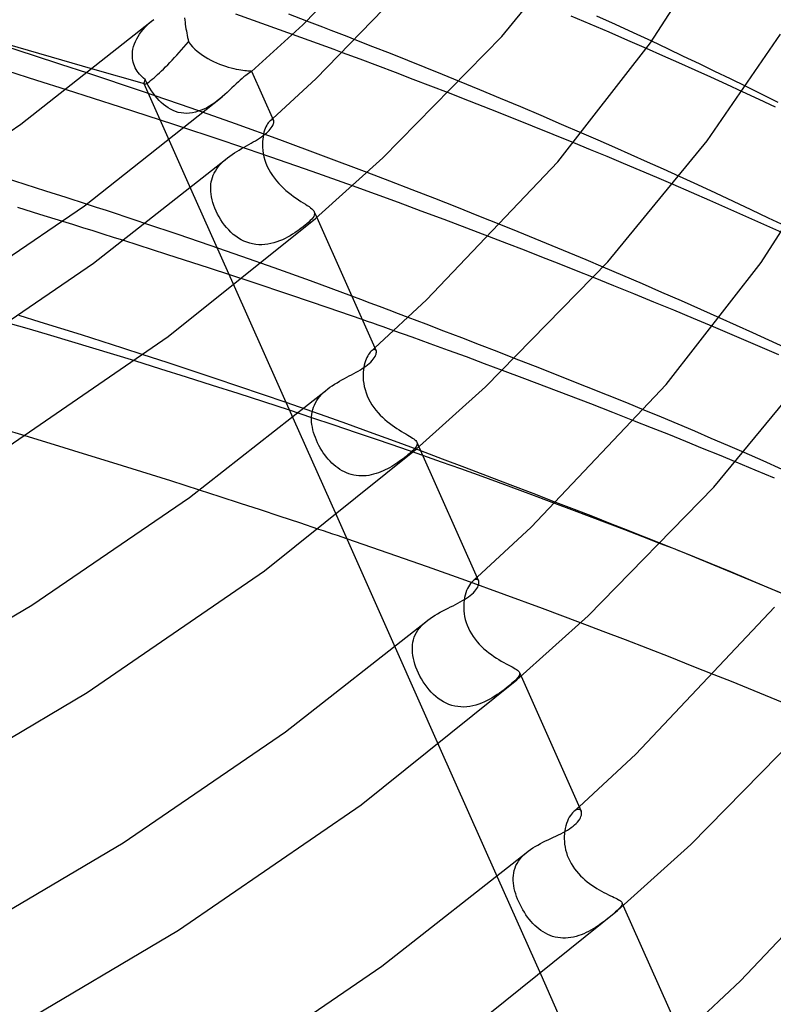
# Model space of a CAD drawing. Header units: millimetres. Extents: x -247 to 247, y -141 to 230.
# Tile 84 of 99: x 121 to 150, y 80 to 118. Entities that reach past the tile are written whole.
import ezdxf

# ---------------------------------------------------------------- set-up
doc = ezdxf.new("R2010")
doc.units = ezdxf.units.MM
doc.layers.add('HIDDEN', color=7, linetype='Continuous')
doc.layers.add('THICK', color=7, linetype='Continuous')

msp = doc.modelspace()

# ---------------------------------------------------------------- linework, layer by layer
at = {"layer": 'HIDDEN'}
for p, q in [((126.081, 117.994), (126.166, 118.068)), ((127.447, 118.198), (127.456, 118.116)), ((127.456, 118.116), (127.466, 118.033)), ((127.466, 118.033), (127.477, 117.95)), ((131.622, 117.558), (129.433, 118.34)), ((132.174, 118.077), (131.48, 118.341)), ((125.71, 117.575), (125.775, 117.664)), ((125.775, 117.664), (125.845, 117.751)), ((125.845, 117.751), (125.92, 117.835)), ((125.92, 117.835), (125.999, 117.916)), ((125.999, 117.916), (126.081, 117.994)), ((127.477, 117.95), (127.489, 117.865)), ((127.489, 117.865), (127.503, 117.78)), ((127.503, 117.78), (127.517, 117.694)), ((127.517, 117.694), (127.533, 117.609)), ((125.509, 117.193), (125.549, 117.291)), ((125.549, 117.291), (125.596, 117.388)), ((125.596, 117.388), (125.65, 117.483)), ((125.65, 117.483), (125.71, 117.575)), ((127.533, 117.609), (127.549, 117.524)), ((127.549, 117.524), (127.567, 117.44)), ((127.567, 117.44), (127.585, 117.356)), ((127.585, 117.356), (127.605, 117.273)), ((127.605, 117.273), (127.678, 117.175)), ((134.735, 117.084), (134.052, 117.352)), ((146.141, 117.001), (145.521, 117.292)), ((125.429, 116.791), (125.436, 116.892)), ((125.436, 116.892), (125.452, 116.993)), ((125.452, 116.993), (125.477, 117.093)), ((125.477, 117.093), (125.509, 117.193)), ((127.678, 117.175), (127.759, 117.081)), ((127.759, 117.081), (127.845, 116.992)), ((127.845, 116.992), (127.938, 116.909)), ((127.938, 116.909), (128.035, 116.83)), ((135.413, 116.816), (134.735, 117.084)), ((145.95, 116.735), (145.323, 117.012)), ((146.755, 116.711), (146.141, 117.001)), ((125.429, 116.776), (125.429, 116.791)), ((125.429, 116.761), (125.429, 116.776)), ((125.429, 116.747), (125.429, 116.761)), ((125.429, 116.732), (125.429, 116.747)), ((125.429, 116.717), (125.429, 116.732)), ((125.43, 116.703), (125.429, 116.717)), ((125.436, 116.628), (125.43, 116.703)), ((125.447, 116.554), (125.436, 116.628)), ((125.464, 116.482), (125.447, 116.554)), ((128.035, 116.83), (128.137, 116.756)), ((128.137, 116.756), (128.242, 116.687)), ((128.242, 116.687), (128.35, 116.623)), ((128.35, 116.623), (128.461, 116.563)), ((128.461, 116.563), (128.573, 116.508)), ((128.573, 116.508), (128.687, 116.457)), ((134.242, 116.596), (133.553, 116.852)), ((134.929, 116.339), (134.242, 116.596)), ((136.088, 116.548), (135.413, 116.816)), ((136.757, 116.279), (136.088, 116.548)), ((146.574, 116.458), (145.95, 116.735)), ((147.363, 116.422), (146.755, 116.711)), ((125.894, 115.642), (123.905, 116.216)), ((125.485, 116.41), (125.464, 116.482)), ((125.511, 116.341), (125.485, 116.41)), ((125.541, 116.273), (125.511, 116.341)), ((125.575, 116.207), (125.541, 116.273)), ((125.614, 116.144), (125.575, 116.207)), ((125.656, 116.083), (125.614, 116.144)), ((128.687, 116.457), (128.801, 116.41)), ((128.801, 116.41), (128.916, 116.368)), ((128.916, 116.368), (129.028, 116.33)), ((129.028, 116.33), (129.139, 116.296)), ((129.139, 116.296), (129.246, 116.266)), ((129.246, 116.266), (129.35, 116.241)), ((129.35, 116.241), (129.449, 116.219)), ((129.449, 116.219), (129.542, 116.201)), ((129.542, 116.201), (129.628, 116.186)), ((129.628, 116.186), (129.707, 116.174)), ((129.707, 116.174), (129.778, 116.166)), ((129.778, 116.166), (129.841, 116.159)), ((129.841, 116.159), (129.895, 116.154)), ((129.895, 116.154), (129.941, 116.151)), ((129.941, 116.151), (129.977, 116.148)), ((129.977, 116.148), (130.006, 116.146)), ((130.006, 116.146), (130.026, 116.143)), ((130.026, 116.143), (130.038, 116.14)), ((130.038, 116.128), (130.036, 116.126)), ((130.038, 116.14), (130.043, 116.135)), ((130.04, 116.129), (130.038, 116.128)), ((130.041, 116.131), (130.04, 116.129)), ((130.042, 116.133), (130.041, 116.131)), ((130.043, 116.134), (130.042, 116.133)), ((130.043, 116.135), (130.043, 116.134)), ((135.614, 116.08), (134.929, 116.339)), ((137.422, 116.01), (136.757, 116.279)), ((147.195, 116.18), (146.574, 116.458)), ((147.813, 115.901), (147.195, 116.18)), ((147.968, 116.131), (147.363, 116.422)), ((148.573, 115.839), (147.968, 116.131)), ((125.82, 115.355), (123.707, 116.06)), ((125.702, 116.024), (125.656, 116.083)), ((125.751, 115.968), (125.702, 116.024)), ((125.804, 115.914), (125.751, 115.968)), ((125.859, 115.862), (125.804, 115.914)), ((125.918, 115.812), (125.859, 115.862)), ((125.979, 115.698), (125.918, 115.812)), ((136.296, 115.821), (135.614, 116.08)), ((136.976, 115.561), (136.296, 115.821)), ((138.082, 115.741), (137.422, 116.01)), ((148.428, 115.622), (147.813, 115.901)), ((149.177, 115.544), (148.573, 115.839)), ((124.973, 114.746), (122.881, 115.417)), ((125.877, 115.657), (126.858, 113.455)), ((126.042, 115.586), (125.979, 115.698)), ((126.107, 115.479), (126.042, 115.586)), ((126.174, 115.375), (126.107, 115.479)), ((126.243, 115.276), (126.174, 115.375)), ((137.652, 115.3), (136.976, 115.561)), ((149.038, 115.343), (148.428, 115.622)), ((127.708, 114.706), (125.82, 115.355)), ((126.314, 115.182), (126.243, 115.276)), ((126.389, 115.091), (126.314, 115.182)), ((126.466, 115.006), (126.389, 115.091)), ((126.547, 114.925), (126.466, 115.006)), ((128.711, 114.989), (128.614, 114.918)), ((128.806, 115.064), (128.711, 114.989)), ((128.898, 115.14), (128.806, 115.064)), ((127.027, 114.077), (124.973, 114.746)), ((126.631, 114.85), (126.547, 114.925)), ((126.718, 114.781), (126.631, 114.85)), ((126.809, 114.719), (126.718, 114.781)), ((126.904, 114.663), (126.809, 114.719)), ((127.001, 114.616), (126.904, 114.663)), ((127.102, 114.576), (127.001, 114.616)), ((129.421, 114.099), (127.708, 114.706)), ((128.09, 114.625), (127.98, 114.585)), ((128.199, 114.672), (128.09, 114.625)), ((128.306, 114.725), (128.199, 114.672)), ((128.411, 114.785), (128.306, 114.725)), ((128.514, 114.849), (128.411, 114.785)), ((128.614, 114.918), (128.514, 114.849)), ((127.205, 114.545), (127.102, 114.576)), ((127.312, 114.523), (127.205, 114.545)), ((127.421, 114.511), (127.312, 114.523)), ((127.532, 114.507), (127.421, 114.511)), ((127.643, 114.513), (127.532, 114.507)), ((127.755, 114.528), (127.643, 114.513)), ((127.868, 114.552), (127.755, 114.528)), ((127.98, 114.585), (127.868, 114.552)), ((130.781, 114.235), (130.747, 114.208)), ((130.747, 114.209), (130.766, 114.225)), ((130.766, 114.225), (130.784, 114.241)), ((130.813, 114.251), (130.781, 114.235)), ((130.784, 114.241), (130.802, 114.258)), ((130.802, 114.258), (130.821, 114.274)), ((130.84, 114.257), (130.813, 114.251)), ((130.821, 114.274), (130.839, 114.291)), ((130.839, 114.291), (130.858, 114.307)), ((130.863, 114.254), (130.84, 114.257)), ((130.882, 114.243), (130.863, 114.254)), ((130.895, 114.224), (130.882, 114.243)), ((128.985, 113.428), (127.027, 114.077)), ((131.128, 113.481), (129.421, 114.099)), ((130.542, 113.85), (130.519, 113.773)), ((130.567, 113.921), (130.542, 113.85)), ((130.595, 113.986), (130.567, 113.921)), ((130.625, 114.045), (130.595, 113.986)), ((130.655, 114.097), (130.625, 114.045)), ((130.686, 114.141), (130.655, 114.097)), ((130.717, 114.178), (130.686, 114.141)), ((130.747, 114.208), (130.717, 114.178)), ((130.47, 113.512), (130.462, 113.416)), ((130.482, 113.603), (130.47, 113.512)), ((130.499, 113.69), (130.482, 113.603)), ((130.519, 113.773), (130.499, 113.69)), ((132.826, 112.855), (131.128, 113.481)), ((143.454, 113.464), (142.816, 113.742)), ((144.089, 113.184), (143.454, 113.464)), ((130.785, 112.817), (128.985, 113.428)), ((130.462, 113.416), (130.459, 113.317)), ((130.459, 113.317), (130.462, 113.198)), ((130.462, 113.198), (130.472, 113.076)), ((143.149, 113.101), (142.506, 113.366)), ((143.791, 112.834), (143.149, 113.101)), ((144.721, 112.904), (144.089, 113.184)), ((128.954, 112.654), (129.032, 112.723)), ((130.472, 113.076), (130.491, 112.952)), ((130.491, 112.952), (130.517, 112.827)), ((130.517, 112.827), (130.552, 112.702)), ((130.552, 112.702), (130.595, 112.577)), ((132.388, 112.256), (130.785, 112.817)), ((134.511, 112.221), (132.826, 112.855)), ((144.433, 112.566), (143.791, 112.834)), ((145.351, 112.623), (144.721, 112.904)), ((128.642, 112.276), (128.693, 112.356)), ((128.693, 112.356), (128.75, 112.434)), ((128.75, 112.434), (128.813, 112.51)), ((128.813, 112.51), (128.881, 112.583)), ((128.881, 112.583), (128.954, 112.654)), ((130.595, 112.577), (130.646, 112.454)), ((130.646, 112.454), (130.706, 112.332)), ((130.706, 112.332), (130.773, 112.214)), ((145.074, 112.296), (144.433, 112.566)), ((145.977, 112.342), (145.351, 112.623)), ((146.599, 112.06), (145.977, 112.342)), ((121.282, 111.757), (120.486, 112.007)), ((128.483, 111.853), (128.502, 111.94)), ((128.502, 111.94), (128.528, 112.026)), ((128.528, 112.026), (128.559, 112.111)), ((128.559, 112.111), (128.598, 112.194)), ((128.598, 112.194), (128.642, 112.276)), ((130.773, 112.214), (130.845, 112.101)), ((130.845, 112.101), (130.923, 111.994)), ((130.923, 111.994), (131.006, 111.891)), ((133.942, 111.701), (132.388, 112.256)), ((145.713, 112.024), (145.074, 112.296)), ((146.351, 111.751), (145.713, 112.024)), ((122.076, 111.504), (121.282, 111.757)), ((127.682, 111.607), (129.365, 107.829)), ((128.459, 111.585), (128.462, 111.675)), ((128.463, 111.483), (128.459, 111.585)), ((128.462, 111.675), (128.469, 111.765)), ((128.469, 111.765), (128.483, 111.853)), ((131.006, 111.891), (131.093, 111.793)), ((131.093, 111.793), (131.182, 111.7)), ((131.182, 111.7), (131.275, 111.611)), ((131.275, 111.611), (131.371, 111.527)), ((122.868, 111.251), (122.076, 111.504)), ((123.658, 110.995), (122.868, 111.251)), ((128.474, 111.379), (128.463, 111.483)), ((128.49, 111.274), (128.474, 111.379)), ((128.514, 111.166), (128.49, 111.274)), ((131.371, 111.527), (131.468, 111.446)), ((131.468, 111.446), (131.567, 111.369)), ((131.567, 111.369), (131.666, 111.297)), ((131.666, 111.297), (131.764, 111.228)), ((131.764, 111.228), (131.859, 111.164)), ((121.854, 110.601), (120.992, 110.868)), ((128.543, 111.057), (128.514, 111.166)), ((128.579, 110.946), (128.543, 111.057)), ((128.622, 110.834), (128.579, 110.946)), ((128.671, 110.721), (128.622, 110.834)), ((131.859, 111.164), (131.952, 111.103)), ((131.952, 111.103), (132.04, 111.046)), ((132.04, 111.046), (132.122, 110.994)), ((132.122, 110.994), (132.197, 110.945)), ((132.197, 110.945), (132.264, 110.899)), ((132.264, 110.899), (132.324, 110.855)), ((132.324, 110.855), (132.374, 110.814)), ((132.374, 110.814), (132.414, 110.774)), ((122.739, 110.326), (121.854, 110.601)), ((128.725, 110.609), (128.671, 110.721)), ((128.784, 110.5), (128.725, 110.609)), ((128.848, 110.393), (128.784, 110.5)), ((132.366, 110.416), (132.313, 110.359)), ((132.41, 110.47), (132.366, 110.416)), ((132.443, 110.52), (132.41, 110.47)), ((132.414, 110.774), (132.445, 110.736)), ((132.466, 110.567), (132.443, 110.52)), ((132.445, 110.736), (132.466, 110.698)), ((132.464, 110.702), (132.563, 110.48)), ((132.466, 110.698), (132.477, 110.655)), ((132.477, 110.612), (132.466, 110.567)), ((132.477, 110.655), (132.477, 110.612)), ((127.197, 109.821), (125.953, 110.239)), ((128.917, 110.289), (128.848, 110.393)), ((128.992, 110.188), (128.917, 110.289)), ((129.071, 110.091), (128.992, 110.188)), ((129.154, 109.998), (129.071, 110.091)), ((131.964, 110.062), (131.885, 110.003)), ((132.04, 110.12), (131.964, 110.062)), ((132.111, 110.178), (132.04, 110.12)), ((132.178, 110.234), (132.111, 110.178)), ((132.25, 110.299), (132.178, 110.234)), ((132.313, 110.359), (132.25, 110.299)), ((140.351, 109.925), (139.684, 110.195)), ((128.436, 109.398), (127.197, 109.821)), ((129.242, 109.91), (129.154, 109.998)), ((129.334, 109.828), (129.242, 109.91)), ((129.43, 109.753), (129.334, 109.828)), ((129.53, 109.683), (129.43, 109.753)), ((129.634, 109.622), (129.53, 109.683)), ((131.336, 109.669), (131.233, 109.621)), ((131.436, 109.721), (131.336, 109.669)), ((131.533, 109.774), (131.436, 109.721)), ((131.625, 109.83), (131.533, 109.774)), ((131.715, 109.887), (131.625, 109.83)), ((131.802, 109.945), (131.715, 109.887)), ((131.885, 110.003), (131.802, 109.945)), ((139.919, 109.473), (139.239, 109.734)), ((141.013, 109.655), (140.351, 109.925)), ((141.67, 109.384), (141.013, 109.655)), ((126.758, 109.053), (125.095, 109.584)), ((129.669, 108.972), (128.436, 109.398)), ((129.742, 109.568), (129.634, 109.622)), ((129.853, 109.522), (129.742, 109.568)), ((129.967, 109.485), (129.853, 109.522)), ((130.082, 109.457), (129.967, 109.485)), ((130.199, 109.438), (130.082, 109.457)), ((130.318, 109.428), (130.199, 109.438)), ((130.437, 109.427), (130.318, 109.428)), ((130.556, 109.434), (130.437, 109.427)), ((130.673, 109.449), (130.556, 109.434)), ((130.789, 109.471), (130.673, 109.449)), ((130.904, 109.5), (130.789, 109.471)), ((131.017, 109.536), (130.904, 109.5)), ((131.126, 109.576), (131.017, 109.536)), ((131.233, 109.621), (131.126, 109.576)), ((140.595, 109.212), (139.919, 109.473)), ((142.326, 109.111), (141.67, 109.384)), ((128.409, 108.519), (126.758, 109.053)), ((130.909, 108.536), (129.669, 108.972)), ((141.268, 108.949), (140.595, 109.212)), ((141.938, 108.686), (141.268, 108.949)), ((142.982, 108.837), (142.326, 109.111)), ((130.019, 107.992), (128.409, 108.519)), ((132.324, 108.025), (130.909, 108.536)), ((142.604, 108.423), (141.938, 108.686)), ((143.636, 108.561), (142.982, 108.837)), ((143.266, 108.159), (142.604, 108.423)), ((131.56, 107.479), (130.019, 107.992)), ((133.92, 107.435), (132.324, 108.025)), ((133.004, 106.99), (131.56, 107.479)), ((134.321, 106.534), (133.004, 106.99)), ((121.856, 106.437), (121.051, 106.686)), ((136.788, 106.352), (136.1, 106.614)), ((121.452, 106.157), (120.628, 106.399)), ((122.659, 106.187), (121.856, 106.437)), ((137.48, 106.088), (136.788, 106.352)), ((148.543, 105.98), (147.907, 106.25)), ((148.802, 106.304), (148.17, 106.587)), ((149.43, 106.02), (148.802, 106.304)), ((122.273, 105.914), (121.452, 106.157)), ((123.09, 105.67), (122.273, 105.914)), ((123.461, 105.936), (122.659, 106.187)), ((124.26, 105.682), (123.461, 105.936)), ((136.248, 105.849), (135.545, 106.101)), ((136.951, 105.596), (136.248, 105.849)), ((138.172, 105.822), (137.48, 106.088)), ((149.178, 105.709), (148.543, 105.98)), ((150.054, 105.735), (149.43, 106.02)), ((123.903, 105.425), (123.09, 105.67)), ((125.057, 105.427), (124.26, 105.682)), ((137.653, 105.341), (136.951, 105.596)), ((138.861, 105.556), (138.172, 105.822)), ((139.544, 105.292), (138.861, 105.556)), ((149.81, 105.437), (149.178, 105.709)), ((150.674, 105.451), (150.054, 105.735)), ((124.712, 105.178), (123.903, 105.425)), ((125.518, 104.931), (124.712, 105.178)), ((125.852, 105.171), (125.057, 105.427)), ((134.533, 105.133), (134.501, 105.072)), ((134.566, 105.188), (134.533, 105.133)), ((134.6, 105.236), (134.566, 105.188)), ((134.634, 105.276), (134.6, 105.236)), ((134.668, 105.31), (134.634, 105.276)), ((134.705, 105.339), (134.668, 105.31)), ((134.668, 105.31), (134.692, 105.331)), ((134.692, 105.331), (134.715, 105.352)), ((134.741, 105.359), (134.705, 105.339)), ((134.715, 105.352), (134.739, 105.373)), ((134.739, 105.373), (134.763, 105.394)), ((134.773, 105.369), (134.741, 105.359)), ((134.763, 105.394), (134.786, 105.416)), ((134.801, 105.37), (134.773, 105.369)), ((134.786, 105.416), (134.81, 105.437)), ((134.826, 105.363), (134.801, 105.37)), ((134.845, 105.348), (134.826, 105.363)), ((134.859, 105.326), (134.845, 105.348)), ((138.353, 105.085), (137.653, 105.341)), ((139.051, 104.827), (138.353, 105.085)), ((140.217, 105.03), (139.544, 105.292)), ((150.441, 105.163), (149.81, 105.437)), ((134.399, 104.769), (134.381, 104.682)), ((134.42, 104.853), (134.399, 104.769)), ((134.444, 104.931), (134.42, 104.853)), ((134.472, 105.004), (134.444, 104.931)), ((134.501, 105.072), (134.472, 105.004)), ((139.748, 104.568), (139.051, 104.827)), ((134.359, 104.494), (134.355, 104.396)), ((134.355, 104.396), (134.356, 104.287)), ((134.368, 104.59), (134.359, 104.494)), ((134.381, 104.682), (134.368, 104.59)), ((134.356, 104.287), (134.363, 104.175)), ((134.363, 104.175), (134.378, 104.061)), ((134.378, 104.061), (134.399, 103.943)), ((134.399, 103.943), (134.429, 103.825)), ((132.679, 103.56), (132.748, 103.637)), ((132.748, 103.637), (132.823, 103.711)), ((132.823, 103.711), (132.905, 103.783)), ((134.429, 103.825), (134.467, 103.704)), ((134.467, 103.704), (134.513, 103.583)), ((134.513, 103.583), (134.568, 103.462)), ((132.147, 103.056), (131.372, 103.325)), ((132.432, 103.139), (132.468, 103.227)), ((132.468, 103.227), (132.51, 103.313)), ((132.51, 103.313), (132.559, 103.398)), ((132.559, 103.398), (132.616, 103.48)), ((132.616, 103.48), (132.679, 103.56)), ((134.568, 103.462), (134.63, 103.346)), ((134.63, 103.346), (134.698, 103.235)), ((134.698, 103.235), (134.771, 103.129)), ((132.372, 102.736), (131.507, 103.023)), ((132.921, 102.786), (132.147, 103.056)), ((132.36, 102.766), (132.368, 102.862)), ((132.368, 102.862), (132.383, 102.956)), ((132.383, 102.956), (132.404, 103.049)), ((132.404, 103.049), (132.432, 103.139)), ((134.771, 103.129), (134.849, 103.028)), ((134.849, 103.028), (134.931, 102.932)), ((134.931, 102.932), (135.016, 102.841)), ((135.016, 102.841), (135.104, 102.754)), ((145.905, 102.754), (145.229, 103.035)), ((131.636, 102.732), (133.32, 98.953)), ((132.359, 102.667), (132.36, 102.766)), ((132.364, 102.57), (132.359, 102.667)), ((132.374, 102.472), (132.364, 102.57)), ((133.236, 102.448), (132.372, 102.736)), ((132.391, 102.371), (132.374, 102.472)), ((133.721, 102.503), (132.921, 102.786)), ((134.096, 102.158), (133.236, 102.448)), ((134.606, 102.183), (133.721, 102.503)), ((135.104, 102.754), (135.194, 102.672)), ((135.194, 102.672), (135.286, 102.594)), ((135.286, 102.594), (135.38, 102.52)), ((135.38, 102.52), (135.473, 102.451)), ((135.473, 102.451), (135.567, 102.385)), ((145.515, 102.346), (144.849, 102.61)), ((146.545, 102.484), (145.905, 102.754)), ((147.184, 102.212), (146.545, 102.484)), ((121.282, 102.033), (120.422, 102.289)), ((132.412, 102.271), (132.391, 102.371)), ((132.439, 102.169), (132.412, 102.271)), ((132.471, 102.068), (132.439, 102.169)), ((132.508, 101.966), (132.471, 102.068)), ((134.955, 101.866), (134.096, 102.158)), ((135.566, 101.831), (134.606, 102.183)), ((135.567, 102.385), (135.66, 102.323)), ((135.66, 102.323), (135.751, 102.265)), ((135.751, 102.265), (135.84, 102.21)), ((135.84, 102.21), (135.925, 102.159)), ((135.925, 102.159), (136.006, 102.111)), ((136.006, 102.111), (136.082, 102.067)), ((136.082, 102.067), (136.151, 102.026)), ((146.177, 102.082), (145.515, 102.346)), ((146.835, 101.817), (146.177, 102.082)), ((147.823, 101.938), (147.184, 102.212)), ((132.55, 101.865), (132.508, 101.966)), ((132.596, 101.763), (132.55, 101.865)), ((132.646, 101.664), (132.596, 101.763)), ((132.699, 101.567), (132.646, 101.664)), ((135.811, 101.572), (134.955, 101.866)), ((136.585, 101.453), (135.566, 101.831)), ((136.151, 102.026), (136.215, 101.987)), ((136.215, 101.987), (136.272, 101.95)), ((136.272, 101.95), (136.32, 101.916)), ((136.32, 101.916), (136.361, 101.883)), ((136.361, 101.883), (136.394, 101.851)), ((136.394, 101.851), (136.419, 101.819)), ((136.436, 101.679), (136.418, 101.64)), ((136.419, 101.819), (136.436, 101.788)), ((136.434, 101.792), (136.516, 101.609)), ((136.436, 101.788), (136.445, 101.753)), ((136.445, 101.717), (136.436, 101.679)), ((136.445, 101.753), (136.445, 101.717)), ((147.488, 101.553), (146.835, 101.817)), ((148.46, 101.664), (147.823, 101.938)), ((149.095, 101.387), (148.46, 101.664)), ((132.755, 101.473), (132.699, 101.567)), ((132.814, 101.383), (132.755, 101.473)), ((132.876, 101.296), (132.814, 101.383)), ((132.941, 101.212), (132.876, 101.296)), ((136.664, 101.276), (135.811, 101.572)), ((136.087, 101.297), (136.03, 101.25)), ((136.14, 101.343), (136.087, 101.297)), ((136.205, 101.4), (136.14, 101.343)), ((136.263, 101.455), (136.205, 101.4)), ((136.313, 101.506), (136.263, 101.455)), ((136.356, 101.553), (136.313, 101.506)), ((136.391, 101.598), (136.356, 101.553)), ((136.418, 101.64), (136.391, 101.598)), ((148.137, 101.288), (147.488, 101.553)), ((148.782, 101.022), (148.137, 101.288)), ((133.007, 101.132), (132.941, 101.212)), ((133.076, 101.056), (133.007, 101.132)), ((133.148, 100.984), (133.076, 101.056)), ((133.222, 100.916), (133.148, 100.984)), ((133.299, 100.852), (133.222, 100.916)), ((135.544, 100.901), (135.464, 100.852)), ((135.621, 100.951), (135.544, 100.901)), ((135.696, 101.001), (135.621, 100.951)), ((135.769, 101.052), (135.696, 101.001)), ((135.839, 101.103), (135.769, 101.052)), ((135.906, 101.153), (135.839, 101.103)), ((135.97, 101.202), (135.906, 101.153)), ((136.03, 101.25), (135.97, 101.202)), ((133.378, 100.793), (133.299, 100.852)), ((133.459, 100.738), (133.378, 100.793)), ((133.543, 100.688), (133.459, 100.738)), ((133.629, 100.643), (133.543, 100.688)), ((133.717, 100.604), (133.629, 100.643)), ((133.807, 100.57), (133.717, 100.604)), ((133.899, 100.542), (133.807, 100.57)), ((133.993, 100.519), (133.899, 100.542)), ((134.088, 100.503), (133.993, 100.519)), ((134.666, 100.526), (134.57, 100.508)), ((134.761, 100.548), (134.666, 100.526)), ((134.855, 100.574), (134.761, 100.548)), ((134.947, 100.605), (134.855, 100.574)), ((135.038, 100.639), (134.947, 100.605)), ((135.126, 100.677), (135.038, 100.639)), ((135.214, 100.717), (135.126, 100.677)), ((135.299, 100.76), (135.214, 100.717)), ((135.382, 100.805), (135.299, 100.76)), ((135.464, 100.852), (135.382, 100.805)), ((134.184, 100.492), (134.088, 100.503)), ((134.28, 100.488), (134.184, 100.492)), ((134.376, 100.489), (134.28, 100.488)), ((134.473, 100.496), (134.376, 100.489)), ((134.57, 100.508), (134.473, 100.496)), ((128.824, 99.681), (128.029, 99.937)), ((129.61, 99.425), (128.824, 99.681)), ((130.387, 99.171), (129.61, 99.425)), ((142.436, 99.173), (141.773, 99.422)), ((142.534, 99.186), (141.815, 99.465)), ((131.152, 98.919), (130.387, 99.171)), ((143.11, 98.918), (142.436, 99.173)), ((143.242, 98.911), (142.534, 99.186)), ((131.906, 98.669), (131.152, 98.919)), ((132.645, 98.421), (131.906, 98.669)), ((143.793, 98.659), (143.11, 98.918)), ((143.933, 98.64), (143.242, 98.911)), ((144.482, 98.396), (143.793, 98.659)), ((144.604, 98.377), (143.933, 98.64)), ((145.173, 98.131), (144.482, 98.396)), ((145.252, 98.121), (144.604, 98.377)), ((135.33, 97.505), (133.719, 98.058)), ((145.864, 97.866), (145.173, 98.131)), ((145.873, 97.874), (145.252, 98.121)), ((136.842, 96.974), (135.33, 97.505)), ((159.694, 92.16), (146.706, 97.541)), ((138.332, 96.442), (136.842, 96.974)), ((139.817, 95.903), (138.332, 96.442)), ((138.546, 96.369), (138.506, 96.321)), ((138.586, 96.409), (138.546, 96.369)), ((138.627, 96.441), (138.586, 96.409)), ((138.586, 96.409), (138.615, 96.435)), ((138.615, 96.435), (138.645, 96.462)), ((138.666, 96.464), (138.627, 96.441)), ((138.645, 96.462), (138.674, 96.488)), ((138.703, 96.478), (138.666, 96.464)), ((138.674, 96.488), (138.704, 96.514)), ((138.736, 96.482), (138.703, 96.478)), ((138.704, 96.514), (138.733, 96.54)), ((138.733, 96.54), (138.762, 96.567)), ((138.765, 96.479), (138.736, 96.482)), ((138.791, 96.468), (138.765, 96.479)), ((138.811, 96.449), (138.791, 96.468)), ((138.826, 96.424), (138.811, 96.449)), ((138.329, 95.965), (138.303, 95.874)), ((138.359, 96.05), (138.329, 95.965)), ((138.392, 96.128), (138.359, 96.05)), ((138.428, 96.2), (138.392, 96.128)), ((138.466, 96.264), (138.428, 96.2)), ((138.506, 96.321), (138.466, 96.264)), ((138.254, 95.578), (138.248, 95.473)), ((138.265, 95.681), (138.254, 95.578)), ((138.282, 95.78), (138.265, 95.681)), ((138.303, 95.874), (138.282, 95.78)), ((141.297, 95.357), (139.817, 95.903)), ((138.248, 95.473), (138.248, 95.371)), ((138.248, 95.371), (138.253, 95.266)), ((138.253, 95.266), (138.265, 95.158)), ((142.767, 94.806), (141.297, 95.357)), ((136.693, 94.767), (136.779, 94.844)), ((138.265, 95.158), (138.283, 95.048)), ((138.283, 95.048), (138.307, 94.937)), ((138.307, 94.937), (138.34, 94.824)), ((138.34, 94.824), (138.379, 94.71)), ((136.375, 94.339), (136.423, 94.43)), ((136.423, 94.43), (136.478, 94.518)), ((136.478, 94.518), (136.542, 94.604)), ((136.542, 94.604), (136.614, 94.687)), ((136.614, 94.687), (136.693, 94.767)), ((138.379, 94.71), (138.427, 94.597)), ((138.427, 94.597), (138.482, 94.486)), ((138.482, 94.486), (138.543, 94.378)), ((136.268, 93.955), (136.283, 94.053)), ((136.283, 94.053), (136.306, 94.15)), ((136.306, 94.15), (136.336, 94.245)), ((136.336, 94.245), (136.375, 94.339)), ((138.543, 94.378), (138.611, 94.273)), ((138.611, 94.273), (138.685, 94.172)), ((138.685, 94.172), (138.764, 94.073)), ((138.764, 94.073), (138.849, 93.979)), ((135.59, 93.858), (137.275, 90.077)), ((136.26, 93.751), (136.261, 93.854)), ((136.267, 93.648), (136.26, 93.751)), ((136.261, 93.854), (136.268, 93.955)), ((138.849, 93.979), (138.937, 93.889)), ((138.937, 93.889), (139.029, 93.804)), ((139.029, 93.804), (139.123, 93.723)), ((139.123, 93.723), (139.219, 93.647)), ((136.28, 93.541), (136.267, 93.648)), ((136.3, 93.432), (136.28, 93.541)), ((136.327, 93.321), (136.3, 93.432)), ((136.361, 93.207), (136.327, 93.321)), ((139.219, 93.647), (139.316, 93.575)), ((139.316, 93.575), (139.413, 93.507)), ((139.413, 93.507), (139.51, 93.443)), ((139.51, 93.443), (139.607, 93.383)), ((139.607, 93.383), (139.702, 93.327)), ((139.702, 93.327), (139.795, 93.274)), ((136.401, 93.092), (136.361, 93.207)), ((136.447, 92.976), (136.401, 93.092)), ((136.498, 92.861), (136.447, 92.976)), ((139.795, 93.274), (139.884, 93.226)), ((139.884, 93.226), (139.968, 93.181)), ((139.968, 93.181), (140.047, 93.139)), ((140.047, 93.139), (140.119, 93.1)), ((140.119, 93.1), (140.184, 93.064)), ((140.184, 93.064), (140.241, 93.031)), ((140.241, 93.031), (140.291, 92.999)), ((140.291, 92.999), (140.332, 92.969)), ((140.332, 92.969), (140.364, 92.939)), ((140.364, 92.939), (140.389, 92.91)), ((140.389, 92.91), (140.404, 92.881)), ((136.555, 92.748), (136.498, 92.861)), ((136.616, 92.636), (136.555, 92.748)), ((136.683, 92.526), (136.616, 92.636)), ((136.755, 92.418), (136.683, 92.526)), ((140.223, 92.566), (140.165, 92.512)), ((140.274, 92.616), (140.223, 92.566)), ((140.317, 92.662), (140.274, 92.616)), ((140.353, 92.705), (140.317, 92.662)), ((140.381, 92.745), (140.353, 92.705)), ((140.4, 92.782), (140.381, 92.745)), ((140.411, 92.816), (140.4, 92.782)), ((140.402, 92.886), (140.468, 92.738)), ((140.404, 92.881), (140.412, 92.849)), ((140.412, 92.849), (140.411, 92.816)), ((148.601, 92.531), (147.931, 92.799)), ((149.267, 92.261), (148.601, 92.531)), ((136.831, 92.315), (136.755, 92.418)), ((136.911, 92.217), (136.831, 92.315)), ((136.994, 92.124), (136.911, 92.217)), ((139.723, 92.154), (139.635, 92.091)), ((139.807, 92.217), (139.723, 92.154)), ((139.888, 92.28), (139.807, 92.217)), ((139.964, 92.341), (139.888, 92.28)), ((140.035, 92.399), (139.964, 92.341)), ((140.1, 92.455), (140.035, 92.399)), ((140.165, 92.512), (140.1, 92.455)), ((149.928, 91.992), (149.267, 92.261)), ((137.081, 92.036), (136.994, 92.124)), ((137.171, 91.955), (137.081, 92.036)), ((137.264, 91.88), (137.171, 91.955)), ((137.362, 91.812), (137.264, 91.88)), ((137.462, 91.75), (137.362, 91.812)), ((139.152, 91.797), (139.047, 91.747)), ((139.254, 91.851), (139.152, 91.797)), ((139.354, 91.908), (139.254, 91.851)), ((139.45, 91.968), (139.354, 91.908)), ((139.544, 92.029), (139.45, 91.968)), ((139.635, 92.091), (139.544, 92.029)), ((150.585, 91.723), (149.928, 91.992)), ((137.567, 91.696), (137.462, 91.75)), ((137.675, 91.65), (137.567, 91.696)), ((137.786, 91.613), (137.675, 91.65)), ((137.899, 91.584), (137.786, 91.613)), ((138.015, 91.564), (137.899, 91.584)), ((138.132, 91.553), (138.015, 91.564)), ((138.249, 91.55), (138.132, 91.553)), ((138.367, 91.557), (138.249, 91.55)), ((138.483, 91.571), (138.367, 91.557)), ((138.599, 91.594), (138.483, 91.571)), ((138.715, 91.623), (138.599, 91.594)), ((138.828, 91.659), (138.715, 91.623)), ((138.939, 91.701), (138.828, 91.659)), ((139.047, 91.747), (138.939, 91.701)), ((142.573, 87.569), (142.608, 87.601)), ((142.629, 87.583), (142.588, 87.566)), ((142.608, 87.601), (142.644, 87.633)), ((142.666, 87.591), (142.629, 87.583)), ((142.644, 87.633), (142.679, 87.665)), ((142.701, 87.591), (142.666, 87.591)), ((142.679, 87.665), (142.715, 87.696)), ((142.731, 87.583), (142.701, 87.591)), ((142.757, 87.568), (142.731, 87.583)), ((142.294, 87.211), (142.259, 87.13)), ((142.332, 87.285), (142.294, 87.211)), ((142.372, 87.352), (142.332, 87.285)), ((142.415, 87.412), (142.372, 87.352)), ((142.458, 87.463), (142.415, 87.412)), ((142.501, 87.506), (142.458, 87.463)), ((142.545, 87.541), (142.501, 87.506)), ((142.501, 87.506), (142.537, 87.538)), ((142.537, 87.538), (142.573, 87.569)), ((142.588, 87.566), (142.545, 87.541)), ((142.778, 87.546), (142.757, 87.568)), ((142.794, 87.519), (142.778, 87.546)), ((142.177, 86.857), (142.159, 86.757)), ((142.2, 86.953), (142.177, 86.857)), ((142.227, 87.044), (142.2, 86.953)), ((142.259, 87.13), (142.227, 87.044)), ((142.139, 86.548), (142.138, 86.448)), ((142.138, 86.448), (142.142, 86.346)), ((142.147, 86.654), (142.139, 86.548)), ((142.159, 86.757), (142.147, 86.654)), ((142.142, 86.346), (142.152, 86.242)), ((142.152, 86.242), (142.167, 86.135)), ((142.167, 86.135), (142.19, 86.028)), ((140.367, 85.591), (140.428, 85.675)), ((140.428, 85.675), (140.497, 85.755)), ((140.497, 85.755), (140.573, 85.833)), ((140.573, 85.833), (140.657, 85.908)), ((142.19, 86.028), (142.219, 85.919)), ((142.219, 85.919), (142.255, 85.81)), ((142.255, 85.81), (142.298, 85.702)), ((142.298, 85.702), (142.347, 85.597)), ((140.204, 85.233), (140.232, 85.326)), ((140.232, 85.326), (140.269, 85.416)), ((140.269, 85.416), (140.314, 85.505)), ((140.314, 85.505), (140.367, 85.591)), ((142.347, 85.597), (142.403, 85.494)), ((142.403, 85.494), (142.465, 85.394)), ((142.465, 85.394), (142.532, 85.297)), ((142.532, 85.297), (142.605, 85.203)), ((139.544, 84.984), (141.23, 81.202)), ((140.163, 84.94), (140.169, 85.04)), ((140.164, 84.837), (140.163, 84.94)), ((140.169, 85.04), (140.183, 85.138)), ((140.183, 85.138), (140.204, 85.233)), ((142.605, 85.203), (142.683, 85.112)), ((142.683, 85.112), (142.764, 85.026)), ((142.764, 85.026), (142.849, 84.944)), ((142.849, 84.944), (142.936, 84.867)), ((140.172, 84.739), (140.164, 84.837)), ((140.185, 84.639), (140.172, 84.739)), ((140.204, 84.537), (140.185, 84.639)), ((140.229, 84.434), (140.204, 84.537)), ((142.936, 84.867), (143.026, 84.793)), ((143.026, 84.793), (143.117, 84.723)), ((143.117, 84.723), (143.209, 84.657)), ((143.209, 84.657), (143.302, 84.595)), ((143.302, 84.595), (143.395, 84.537)), ((143.395, 84.537), (143.488, 84.481)), ((140.258, 84.33), (140.229, 84.434)), ((140.293, 84.226), (140.258, 84.33)), ((140.333, 84.121), (140.293, 84.226)), ((143.488, 84.481), (143.58, 84.429)), ((143.58, 84.429), (143.67, 84.381)), ((143.67, 84.381), (143.758, 84.336)), ((143.758, 84.336), (143.842, 84.294)), ((143.842, 84.294), (143.922, 84.255)), ((143.922, 84.255), (143.997, 84.219)), ((143.997, 84.219), (144.066, 84.186)), ((144.066, 84.186), (144.128, 84.156)), ((144.128, 84.156), (144.184, 84.127)), ((140.377, 84.017), (140.333, 84.121)), ((140.426, 83.912), (140.377, 84.017)), ((140.479, 83.809), (140.426, 83.912)), ((140.534, 83.709), (140.479, 83.809)), ((144.184, 84.127), (144.234, 84.1)), ((144.276, 83.774), (144.232, 83.729)), ((144.234, 84.1), (144.276, 84.075)), ((144.276, 84.075), (144.311, 84.05)), ((144.313, 83.816), (144.276, 83.774)), ((144.311, 84.05), (144.338, 84.026)), ((144.342, 83.853), (144.313, 83.816)), ((144.338, 84.026), (144.358, 84.003)), ((144.362, 83.888), (144.342, 83.853)), ((144.358, 84.003), (144.371, 83.979)), ((144.374, 83.92), (144.362, 83.888)), ((144.369, 83.984), (144.421, 83.867)), ((144.371, 83.979), (144.377, 83.95)), ((144.377, 83.95), (144.374, 83.92)), ((140.593, 83.612), (140.534, 83.709)), ((140.654, 83.518), (140.593, 83.612)), ((140.718, 83.429), (140.654, 83.518)), ((140.784, 83.342), (140.718, 83.429)), ((143.869, 83.412), (143.8, 83.357)), ((143.935, 83.467), (143.869, 83.412)), ((143.999, 83.52), (143.935, 83.467)), ((144.058, 83.571), (143.999, 83.52)), ((144.123, 83.628), (144.058, 83.571)), ((144.181, 83.681), (144.123, 83.628)), ((144.232, 83.729), (144.181, 83.681)), ((140.852, 83.26), (140.784, 83.342)), ((140.923, 83.182), (140.852, 83.26)), ((140.996, 83.108), (140.923, 83.182)), ((141.073, 83.037), (140.996, 83.108)), ((141.152, 82.971), (141.073, 83.037)), ((143.339, 83.025), (143.254, 82.973)), ((143.421, 83.079), (143.339, 83.025)), ((143.501, 83.133), (143.421, 83.079)), ((143.579, 83.189), (143.501, 83.133)), ((143.654, 83.245), (143.579, 83.189)), ((143.728, 83.301), (143.654, 83.245)), ((143.8, 83.357), (143.728, 83.301)), ((141.234, 82.909), (141.152, 82.971)), ((141.32, 82.852), (141.234, 82.909)), ((141.408, 82.8), (141.32, 82.852)), ((141.499, 82.755), (141.408, 82.8)), ((141.592, 82.715), (141.499, 82.755)), ((141.688, 82.682), (141.592, 82.715)), ((141.786, 82.655), (141.688, 82.682)), ((141.885, 82.635), (141.786, 82.655)), ((141.986, 82.621), (141.885, 82.635)), ((142.088, 82.615), (141.986, 82.621)), ((142.293, 82.622), (142.19, 82.615)), ((142.395, 82.636), (142.293, 82.622)), ((142.497, 82.655), (142.395, 82.636)), ((142.597, 82.68), (142.497, 82.655)), ((142.696, 82.71), (142.597, 82.68)), ((142.794, 82.745), (142.696, 82.71)), ((142.89, 82.784), (142.794, 82.745)), ((142.985, 82.827), (142.89, 82.784)), ((143.077, 82.873), (142.985, 82.827)), ((143.167, 82.922), (143.077, 82.873)), ((143.254, 82.973), (143.167, 82.922)), ((142.19, 82.615), (142.088, 82.615))]:
    msp.add_line(p, q, dxfattribs=at)
for start_param, end_param in [(-2.504911, -1.501095), (2.774458, 3.092522), (-3.093685, -2.504911), (3.092522, 3.1895)]:
    msp.add_ellipse((127.33, 117.309), major_axis=(1.447, 1.662), ratio=0.10476, start_param=start_param, end_param=end_param, dxfattribs=at)
at = {"layer": 'THICK'}
for p, q in [((132.025, 117.935), (136.522, 122.527)), ((139.716, 117.48), (143.454, 122.025)), ((145.478, 117.231), (148.142, 121.389)), ((132.53, 115.845), (137.062, 120.516)), ((123.905, 116.216), (117.317, 118.118)), ((121.114, 114.089), (126.162, 118.065)), ((126.166, 118.068), (126.253, 118.139)), ((132.489, 117.956), (132.174, 118.077)), ((143.141, 117.958), (142.409, 118.27)), ((144.114, 117.942), (143.402, 118.267)), ((130.036, 116.126), (132.025, 117.935)), ((132.803, 117.836), (132.489, 117.956)), ((133.116, 117.715), (132.803, 117.836)), ((133.429, 117.594), (133.116, 117.715)), ((143.871, 117.644), (143.141, 117.958)), ((144.821, 117.617), (144.114, 117.942)), ((131.944, 117.441), (131.622, 117.558)), ((132.267, 117.324), (131.944, 117.441)), ((132.589, 117.206), (132.267, 117.324)), ((133.741, 117.473), (133.429, 117.594)), ((134.052, 117.352), (133.741, 117.473)), ((135.115, 112.783), (139.716, 117.48)), ((144.598, 117.329), (143.871, 117.644)), ((145.323, 117.012), (144.598, 117.329)), ((145.521, 117.292), (144.821, 117.617)), ((147.668, 113.441), (150.508, 117.565)), ((121.604, 116.747), (120.529, 117.094)), ((132.91, 117.088), (132.589, 117.206)), ((133.232, 116.97), (132.91, 117.088)), ((133.553, 116.852), (133.232, 116.97)), ((141.889, 112.633), (145.478, 117.231)), ((122.667, 116.402), (121.604, 116.747)), ((121.737, 115.779), (120.61, 116.133)), ((123.707, 116.06), (122.667, 116.402)), ((130.036, 116.126), (130.021, 116.114)), ((130.042, 116.137), (130.894, 114.224)), ((122.881, 115.417), (121.737, 115.779)), ((129.603, 115.793), (129.529, 115.725)), ((129.673, 115.855), (129.603, 115.793)), ((129.746, 115.917), (129.673, 115.855)), ((129.812, 115.97), (129.746, 115.917)), ((129.871, 116.014), (129.812, 115.97)), ((129.922, 116.049), (129.871, 116.014)), ((129.964, 116.077), (129.922, 116.049)), ((129.997, 116.098), (129.964, 116.077)), ((130.021, 116.114), (129.997, 116.098)), ((130.858, 114.307), (132.53, 115.845)), ((129.191, 115.404), (129.097, 115.317)), ((129.28, 115.489), (129.191, 115.404)), ((129.367, 115.572), (129.28, 115.489)), ((129.45, 115.651), (129.367, 115.572)), ((129.529, 115.725), (129.45, 115.651)), ((138.875, 115.414), (138.082, 115.741)), ((139.666, 115.085), (138.875, 115.414)), ((149.799, 115.238), (149.177, 115.544)), ((123.57, 110.931), (128.901, 115.143)), ((129.001, 115.23), (128.901, 115.143)), ((129.097, 115.317), (129.001, 115.23)), ((138.476, 114.979), (137.652, 115.3)), ((140.457, 114.753), (139.666, 115.085)), ((149.679, 115.048), (149.038, 115.343)), ((150.315, 114.752), (149.679, 115.048)), ((150.418, 114.931), (149.799, 115.238)), ((139.294, 114.658), (138.476, 114.979)), ((140.106, 114.335), (139.294, 114.658)), ((141.246, 114.418), (140.457, 114.753)), ((130.901, 114.202), (130.895, 114.224)), ((140.913, 114.013), (140.106, 114.335)), ((142.032, 114.081), (141.246, 114.418)), ((115.246, 110.086), (121.114, 114.089)), ((130.67, 113.798), (130.721, 113.849)), ((130.721, 113.849), (130.765, 113.899)), ((130.765, 113.899), (130.802, 113.946)), ((130.802, 113.946), (130.833, 113.992)), ((130.833, 113.992), (130.858, 114.034)), ((130.858, 114.034), (130.877, 114.075)), ((130.877, 114.075), (130.891, 114.112)), ((130.891, 114.112), (130.899, 114.146)), ((130.899, 114.146), (130.902, 114.176)), ((130.902, 114.176), (130.901, 114.202)), ((141.713, 113.689), (140.913, 114.013)), ((142.816, 113.742), (142.032, 114.081)), ((130.19, 113.45), (130.271, 113.5)), ((130.271, 113.5), (130.348, 113.549)), ((130.348, 113.549), (130.421, 113.599)), ((130.421, 113.599), (130.49, 113.648)), ((130.49, 113.648), (130.554, 113.697)), ((130.554, 113.697), (130.613, 113.746)), ((130.613, 113.746), (130.67, 113.798)), ((142.506, 113.366), (141.713, 113.689)), ((126.858, 113.455), (127.682, 111.607)), ((129.47, 113.033), (129.563, 113.089)), ((129.563, 113.089), (129.656, 113.144)), ((129.656, 113.144), (129.749, 113.197)), ((129.749, 113.197), (129.841, 113.249)), ((129.841, 113.249), (129.931, 113.3)), ((129.931, 113.3), (130.02, 113.351)), ((130.02, 113.351), (130.106, 113.401)), ((130.106, 113.401), (130.19, 113.45)), ((143.821, 108.765), (147.668, 113.441)), ((123.92, 108.711), (129.033, 112.724)), ((129.033, 112.724), (129.115, 112.79)), ((129.115, 112.79), (129.2, 112.854)), ((129.2, 112.854), (129.288, 112.916)), ((129.288, 112.916), (129.378, 112.976)), ((129.378, 112.976), (129.47, 113.033)), ((132.512, 110.435), (135.115, 112.783)), ((149.755, 108.736), (152.488, 113.01)), ((136.809, 107.292), (141.889, 112.633)), ((135.388, 111.886), (134.511, 112.221)), ((147.3, 111.74), (146.599, 112.06)), ((134.832, 111.379), (133.942, 111.701)), ((136.259, 111.55), (135.388, 111.886)), ((147.059, 111.446), (146.351, 111.751)), ((147.996, 111.419), (147.3, 111.74)), ((135.72, 111.054), (134.832, 111.379)), ((137.125, 111.212), (136.259, 111.55)), ((137.985, 110.874), (137.125, 111.212)), ((147.765, 111.139), (147.059, 111.446)), ((148.685, 111.099), (147.996, 111.419)), ((117.391, 106.71), (123.57, 110.931)), ((124.042, 110.87), (123.658, 110.995)), ((124.425, 110.744), (124.042, 110.87)), ((136.605, 110.727), (135.72, 111.054)), ((138.838, 110.535), (137.985, 110.874)), ((148.467, 110.831), (147.765, 111.139)), ((149.167, 110.522), (148.467, 110.831)), ((149.368, 110.778), (148.685, 111.099)), ((124.808, 110.619), (124.425, 110.744)), ((125.19, 110.492), (124.808, 110.619)), ((125.572, 110.366), (125.19, 110.492)), ((126.811, 105.872), (132.512, 110.435)), ((132.563, 110.48), (134.859, 105.327)), ((137.487, 110.398), (136.605, 110.727)), ((139.684, 110.195), (138.838, 110.535)), ((149.863, 110.212), (149.167, 110.522)), ((150.044, 110.458), (149.368, 110.778)), ((150.713, 110.139), (150.044, 110.458)), ((123.126, 110.205), (122.739, 110.326)), ((123.515, 110.083), (123.126, 110.205)), ((123.908, 109.96), (123.515, 110.083)), ((125.953, 110.239), (125.572, 110.366)), ((138.365, 110.067), (137.487, 110.398)), ((139.239, 109.734), (138.365, 110.067)), ((150.555, 109.901), (149.863, 110.212)), ((124.302, 109.836), (123.908, 109.96)), ((124.698, 109.71), (124.302, 109.836)), ((125.095, 109.584), (124.698, 109.71)), ((117.996, 104.673), (123.92, 108.711)), ((139.088, 103.932), (143.821, 108.765)), ((144.399, 108.236), (143.636, 108.561)), ((146.081, 104.017), (149.755, 108.736)), ((144.052, 107.843), (143.266, 108.159)), ((145.16, 107.909), (144.399, 108.236)), ((129.365, 107.829), (131.636, 102.732)), ((144.831, 107.527), (144.052, 107.843)), ((145.918, 107.581), (145.16, 107.909)), ((134.273, 107.303), (133.92, 107.435)), ((145.604, 107.211), (144.831, 107.527)), ((146.672, 107.251), (145.918, 107.581)), ((134.631, 107.169), (134.273, 107.303)), ((134.993, 107.032), (134.631, 107.169)), ((134.81, 105.437), (136.809, 107.292)), ((135.359, 106.894), (134.993, 107.032)), ((146.373, 106.893), (145.604, 107.211)), ((147.423, 106.919), (146.672, 107.251)), ((135.728, 106.755), (135.359, 106.894)), ((136.1, 106.614), (135.728, 106.755)), ((147.141, 106.573), (146.373, 106.893)), ((148.17, 106.587), (147.423, 106.919)), ((134.525, 106.462), (134.321, 106.534)), ((134.729, 106.39), (134.525, 106.462)), ((134.933, 106.318), (134.729, 106.39)), ((135.137, 106.246), (134.933, 106.318)), ((135.341, 106.174), (135.137, 106.246)), ((147.907, 106.25), (147.141, 106.573)), ((120.142, 101.298), (126.811, 105.872)), ((135.545, 106.101), (135.341, 106.174)), ((126.78, 104.869), (125.852, 105.171)), ((134.787, 105.052), (134.817, 105.102)), ((134.817, 105.102), (134.84, 105.149)), ((134.84, 105.149), (134.856, 105.192)), ((134.856, 105.192), (134.866, 105.232)), ((134.867, 105.3), (134.859, 105.326)), ((134.866, 105.232), (134.869, 105.269)), ((134.869, 105.269), (134.867, 105.3)), ((126.524, 104.619), (125.518, 104.931)), ((127.704, 104.564), (126.78, 104.869)), ((134.397, 104.686), (134.464, 104.734)), ((134.464, 104.734), (134.527, 104.782)), ((134.527, 104.782), (134.586, 104.831)), ((134.586, 104.831), (134.649, 104.888)), ((134.649, 104.888), (134.703, 104.945)), ((134.703, 104.945), (134.749, 104.999)), ((134.749, 104.999), (134.787, 105.052)), ((141.187, 104.651), (140.217, 105.03)), ((147.927, 100.05), (151.881, 104.857)), ((127.527, 104.305), (126.524, 104.619)), ((128.626, 104.258), (127.704, 104.564)), ((133.724, 104.301), (133.817, 104.351)), ((133.817, 104.351), (133.909, 104.4)), ((133.909, 104.4), (133.998, 104.448)), ((133.998, 104.448), (134.084, 104.496)), ((134.084, 104.496), (134.168, 104.543)), ((134.168, 104.543), (134.248, 104.591)), ((134.248, 104.591), (134.324, 104.639)), ((134.324, 104.639), (134.397, 104.686)), ((140.609, 104.245), (139.748, 104.568)), ((142.117, 104.285), (141.187, 104.651)), ((128.526, 103.988), (127.527, 104.305)), ((129.523, 103.669), (128.526, 103.988)), ((129.544, 103.949), (128.626, 104.258)), ((130.459, 103.638), (129.544, 103.949)), ((133.073, 103.913), (133.162, 103.974)), ((133.162, 103.974), (133.253, 104.033)), ((133.253, 104.033), (133.346, 104.09)), ((133.346, 104.09), (133.441, 104.145)), ((133.441, 104.145), (133.536, 104.199)), ((133.536, 104.199), (133.63, 104.251)), ((133.63, 104.251), (133.724, 104.301)), ((141.465, 103.921), (140.609, 104.245)), ((140.852, 98.509), (146.081, 104.017)), ((142.997, 103.937), (142.117, 104.285)), ((127.638, 99.649), (132.905, 103.783)), ((130.516, 103.347), (129.523, 103.669)), ((131.372, 103.325), (130.459, 103.638)), ((132.905, 103.783), (132.987, 103.849)), ((132.987, 103.849), (133.073, 103.913)), ((136.409, 101.516), (139.088, 103.932)), ((142.318, 103.595), (141.465, 103.921)), ((143.167, 103.268), (142.318, 103.595)), ((143.816, 103.609), (142.997, 103.937)), ((144.564, 103.307), (143.816, 103.609)), ((131.507, 103.023), (130.516, 103.347)), ((144.011, 102.939), (143.167, 103.268)), ((145.229, 103.035), (144.564, 103.307)), ((144.849, 102.61), (144.011, 102.939)), ((122.41, 101.693), (121.282, 102.033)), ((123.541, 101.347), (122.41, 101.693)), ((124.672, 100.998), (123.541, 101.347)), ((130.542, 96.82), (136.409, 101.516)), ((136.516, 101.609), (138.825, 96.425)), ((137.424, 101.139), (136.585, 101.453)), ((149.833, 101.064), (149.095, 101.387)), ((125.799, 100.645), (124.672, 100.998)), ((137.389, 101.023), (136.664, 101.276)), ((138.134, 100.759), (137.389, 101.023)), ((138.286, 100.815), (137.424, 101.139)), ((149.528, 100.713), (148.782, 101.022)), ((150.567, 100.739), (149.833, 101.064)), ((126.919, 100.291), (125.799, 100.645)), ((138.955, 100.464), (138.134, 100.759)), ((139.162, 100.482), (138.286, 100.815)), ((150.273, 100.401), (149.528, 100.713)), ((128.029, 99.937), (126.919, 100.291)), ((139.841, 100.14), (138.955, 100.464)), ((140.047, 100.145), (139.162, 100.482)), ((140.784, 99.791), (139.841, 100.14)), ((140.934, 99.804), (140.047, 100.145)), ((141.773, 99.422), (140.784, 99.791)), ((141.815, 99.465), (140.934, 99.804)), ((143.06, 95.08), (147.927, 100.05)), ((121.533, 95.488), (127.638, 99.649)), ((133.32, 98.953), (135.59, 93.858)), ((132.826, 98.36), (132.645, 98.421)), ((133.007, 98.299), (132.826, 98.36)), ((133.186, 98.239), (133.007, 98.299)), ((133.365, 98.178), (133.186, 98.239)), ((138.762, 96.567), (140.852, 98.509)), ((133.542, 98.118), (133.365, 98.178)), ((133.719, 98.058), (133.542, 98.118)), ((146.005, 97.812), (145.864, 97.866)), ((146.905, 97.461), (145.873, 97.874)), ((146.146, 97.757), (146.005, 97.812)), ((146.286, 97.703), (146.146, 97.757)), ((146.427, 97.649), (146.286, 97.703)), ((146.567, 97.595), (146.427, 97.649)), ((146.706, 97.541), (146.567, 97.595)), ((147.815, 97.091), (146.905, 97.461)), ((148.58, 96.774), (147.815, 97.091)), ((123.679, 92.112), (130.542, 96.82)), ((149.28, 96.48), (148.58, 96.774)), ((138.835, 96.395), (138.826, 96.424)), ((138.838, 96.361), (138.835, 96.395)), ((138.835, 96.322), (138.838, 96.361)), ((149.98, 96.183), (149.28, 96.48)), ((138.56, 95.911), (138.623, 95.969)), ((138.623, 95.969), (138.677, 96.026)), ((138.677, 96.026), (138.722, 96.081)), ((138.722, 96.081), (138.76, 96.134)), ((138.76, 96.134), (138.789, 96.186)), ((138.789, 96.186), (138.811, 96.234)), ((138.811, 96.234), (138.827, 96.28)), ((138.827, 96.28), (138.835, 96.322)), ((150.678, 95.884), (149.98, 96.183)), ((138.025, 95.566), (138.114, 95.614)), ((138.114, 95.614), (138.2, 95.663)), ((138.2, 95.663), (138.282, 95.711)), ((138.282, 95.711), (138.359, 95.761)), ((138.359, 95.761), (138.432, 95.81)), ((138.432, 95.81), (138.499, 95.861)), ((138.499, 95.861), (138.56, 95.911)), ((114.649, 91.412), (121.533, 95.488)), ((137.239, 95.158), (137.339, 95.213)), ((137.339, 95.213), (137.439, 95.267)), ((137.439, 95.267), (137.54, 95.319)), ((137.54, 95.319), (137.64, 95.37)), ((137.64, 95.37), (137.739, 95.42)), ((137.739, 95.42), (137.837, 95.469)), ((137.837, 95.469), (137.932, 95.517)), ((137.932, 95.517), (138.025, 95.566)), ((144.902, 89.733), (150.275, 95.406)), ((131.356, 90.587), (136.779, 94.844)), ((136.779, 94.844), (136.863, 94.912)), ((136.863, 94.912), (136.952, 94.977)), ((136.952, 94.977), (137.045, 95.04)), ((137.045, 95.04), (137.141, 95.1)), ((137.141, 95.1), (137.239, 95.158)), ((140.306, 92.597), (143.06, 95.08)), ((143.64, 94.475), (142.767, 94.806)), ((144.509, 94.142), (143.64, 94.475)), ((145.373, 93.808), (144.509, 94.142)), ((146.231, 93.472), (145.373, 93.808)), ((147.084, 93.136), (146.231, 93.472)), ((147.931, 92.799), (147.084, 93.136)), ((134.274, 87.769), (140.306, 92.597)), ((140.468, 92.738), (142.793, 87.521)), ((116.582, 87.91), (123.679, 92.112)), ((147.033, 86.229), (152.033, 91.335)), ((125.07, 86.303), (131.356, 90.587)), ((137.275, 90.077), (139.544, 84.984)), ((142.715, 87.696), (144.902, 89.733)), ((127.216, 82.927), (134.274, 87.769)), ((142.697, 87.159), (142.734, 87.213)), ((142.734, 87.213), (142.763, 87.265)), ((142.763, 87.265), (142.784, 87.315)), ((142.784, 87.315), (142.799, 87.362)), ((142.804, 87.486), (142.794, 87.519)), ((142.799, 87.362), (142.807, 87.407)), ((142.808, 87.448), (142.804, 87.486)), ((142.807, 87.407), (142.808, 87.448)), ((142.261, 86.792), (142.337, 86.84)), ((142.337, 86.84), (142.409, 86.889)), ((142.409, 86.889), (142.475, 86.938)), ((142.475, 86.938), (142.536, 86.988)), ((142.536, 86.988), (142.599, 87.046)), ((142.599, 87.046), (142.652, 87.103)), ((142.652, 87.103), (142.697, 87.159)), ((141.517, 86.42), (141.619, 86.467)), ((141.619, 86.467), (141.718, 86.514)), ((141.718, 86.514), (141.816, 86.561)), ((141.816, 86.561), (141.911, 86.607)), ((141.911, 86.607), (142.004, 86.652)), ((142.004, 86.652), (142.093, 86.699)), ((142.093, 86.699), (142.179, 86.745)), ((142.179, 86.745), (142.261, 86.792)), ((148.958, 80.964), (154.474, 86.799)), ((117.984, 82.108), (125.07, 86.303)), ((140.827, 86.038), (140.919, 86.099)), ((140.919, 86.099), (141.014, 86.158)), ((141.014, 86.158), (141.112, 86.214)), ((141.112, 86.214), (141.213, 86.268)), ((141.213, 86.268), (141.314, 86.32)), ((141.314, 86.32), (141.416, 86.371)), ((141.416, 86.371), (141.517, 86.42)), ((144.203, 83.678), (147.033, 86.229)), ((135.076, 81.527), (140.657, 85.908)), ((140.657, 85.908), (140.74, 85.975)), ((140.74, 85.975), (140.827, 86.038)), ((144.421, 83.867), (146.763, 78.612)), ((138.004, 78.716), (144.203, 83.678)), ((119.917, 78.606), (127.216, 82.927)), ((128.607, 77.117), (135.076, 81.527)), ((141.23, 81.202), (143.498, 76.11)), ((146.667, 78.826), (148.958, 80.964))]:
    msp.add_line(p, q, dxfattribs=at)

doc.saveas('drawing.dxf')
